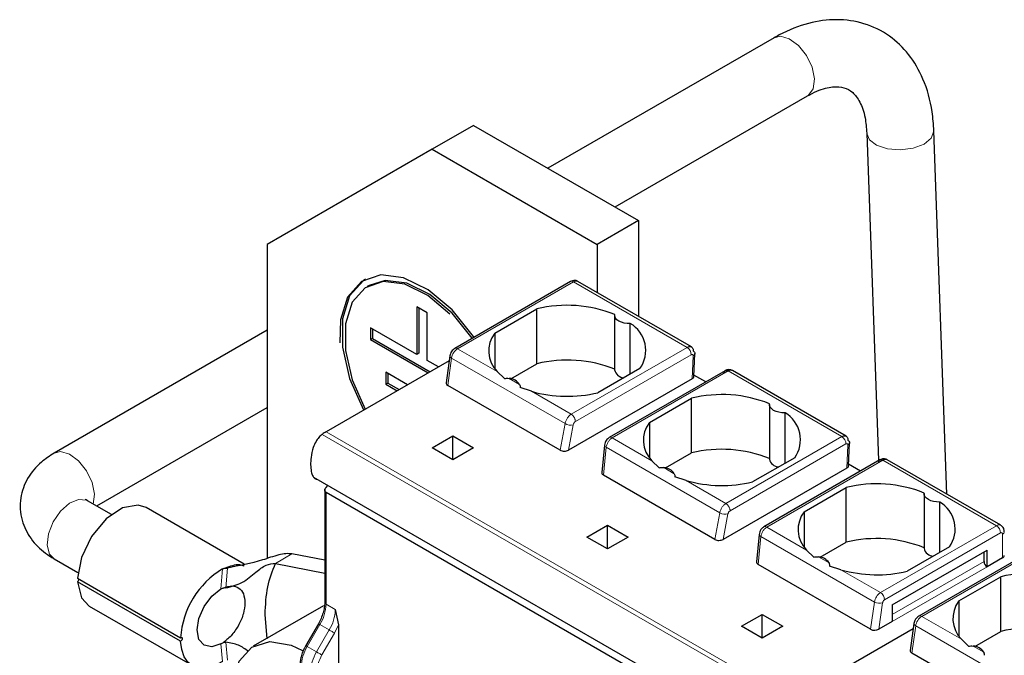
# Model space of a CAD drawing. Header units: millimetres. Extents: x 5 to 418, y 2 to 292.
# Tile 25 of 41: x 258 to 271, y 112 to 121. Entities that reach past the tile are written whole.
import ezdxf

# ---------------------------------------------------------------- set-up
doc = ezdxf.new("R2010")
doc.units = ezdxf.units.MM

msp = doc.modelspace()

# ---------------------------------------------------------------- linework, layer by layer
at = {"color": 7, "linetype": 'Continuous', "lineweight": 25}
for p, q in [((267.9576, 120.4986), (264.8574, 118.7089)), ((265.7775, 118.1778), (268.4175, 119.7018)), ((263.8372, 119.2979), (263.2715, 118.9713)), ((263.8372, 119.2979), (266.0999, 117.9916)), ((270.3295, 114.2354), (270.1497, 119.2223)), ((269.2303, 119.1892), (269.3923, 114.6968)), ((263.2715, 118.9713), (261.0088, 117.6647)), ((263.2715, 118.9713), (265.5342, 117.6651)), ((266.0999, 117.9916), (265.5342, 117.6651)), ((266.0999, 117.9916), (266.0999, 116.6771)), ((261.0088, 117.6647), (261.0088, 113.3541)), ((265.5342, 117.6651), (265.5342, 117.0036)), ((262.4084, 117.1022), (262.3801, 117.0859)), ((265.169, 117.1548), (263.5797, 116.2373)), ((266.8273, 116.2571), (265.269, 117.1568)), ((263.0594, 116.8075), (263.0594, 116.1542)), ((263.2008, 116.7258), (263.0594, 116.8075)), ((263.0876, 116.7912), (263.0876, 116.1706)), ((263.2008, 116.0726), (263.2008, 116.7258)), ((264.1286, 116.4455), (264.7055, 116.7785)), ((264.7055, 116.0273), (264.7055, 116.7785)), ((265.7726, 116.6936), (265.7726, 115.9424)), ((263.0594, 116.1542), (262.423, 116.5216)), ((262.423, 116.5216), (262.423, 116.3583)), ((265.9873, 115.8857), (265.9873, 116.5785)), ((261.0088, 116.4871), (258.0861, 114.7999)), ((262.4513, 116.5053), (262.4513, 116.3746)), ((264.1286, 116.4455), (264.1286, 115.9621)), ((262.4513, 116.3746), (262.423, 116.3583)), ((262.423, 116.3583), (263.2145, 115.9014)), ((262.4513, 116.3746), (263.2428, 115.9177)), ((263.0876, 116.1706), (263.0594, 116.1542)), ((263.5126, 116.1361), (263.4607, 115.7664)), ((266.8587, 115.8514), (266.8734, 116.167)), ((263.503, 116.068), (261.8149, 115.0934)), ((263.3559, 115.983), (263.2008, 116.0726)), ((264.3488, 115.8214), (264.7055, 116.0273)), ((262.9316, 115.7381), (262.6351, 115.9092)), ((262.6351, 115.9092), (262.6351, 115.7459)), ((262.6634, 115.8929), (262.6634, 115.7623)), ((264.2609, 115.823), (264.1625, 115.9199)), ((266.1197, 115.9621), (265.5428, 115.6291)), ((267.2882, 115.9314), (265.6989, 115.0139)), ((267.0219, 115.7776), (266.8596, 115.8713)), ((267.3899, 115.9324), (267.3852, 115.9343)), ((268.9487, 115.0325), (267.3876, 115.9337)), ((262.6634, 115.7623), (262.6351, 115.7459)), ((262.6351, 115.7459), (262.7901, 115.6564)), ((262.6634, 115.7623), (262.8184, 115.6728)), ((265.0245, 114.8407), (263.4836, 115.7302)), ((266.8353, 115.82), (265.1397, 114.8411)), ((264.6324, 115.6487), (264.475, 115.6994)), ((266.2499, 115.2209), (266.8268, 115.5539)), ((266.8268, 114.8027), (266.8268, 115.5539)), ((267.894, 115.469), (267.894, 114.7178)), ((258.6705, 114.075), (261.0088, 115.4248)), ((268.1086, 114.6611), (268.1086, 115.3539)), ((266.2499, 115.2209), (266.2499, 114.7375)), ((263.2715, 114.873), (263.5543, 115.0363)), ((263.5543, 115.0363), (263.8372, 114.873)), ((263.5543, 114.7097), (263.5543, 115.0363)), ((265.6326, 114.9085), (265.5964, 114.5325)), ((268.98, 114.6268), (268.9947, 114.9424)), ((263.5543, 114.7097), (263.2715, 114.873)), ((263.8372, 114.873), (263.5543, 114.7097)), ((266.4701, 114.5968), (266.8268, 114.8027)), ((266.3822, 114.5984), (266.2839, 114.6953)), ((268.241, 114.7375), (267.6641, 114.4045)), ((269.4095, 114.7068), (267.8202, 113.7893)), ((269.1432, 114.553), (268.9809, 114.6467)), ((271.0672, 113.8095), (269.5089, 114.7091)), ((267.1458, 113.616), (265.6197, 114.4971)), ((268.9566, 114.5954), (267.261, 113.6165)), ((261.6424, 114.4709), (268.0064, 110.797)), ((261.8149, 114.3285), (261.842, 114.3556)), ((266.7537, 114.4241), (266.5964, 114.4748)), ((261.7973, 114.305), (261.7973, 112.7501)), ((268.094, 110.6369), (261.8149, 114.2617)), ((268.3712, 113.9963), (268.9481, 114.3293)), ((268.9481, 113.5781), (268.9481, 114.3293)), ((270.0153, 114.2444), (270.0153, 113.4932)), ((258.8731, 113.958), (258.5461, 114.1468)), ((270.23, 113.4365), (270.23, 114.1293)), ((260.6933, 113.2767), (259.3481, 114.0533)), ((268.3712, 113.9963), (268.3712, 113.5129)), ((265.3928, 113.6484), (265.6757, 113.8116)), ((265.6757, 113.8116), (265.9585, 113.6484)), ((265.6757, 113.4851), (265.6757, 113.8116)), ((267.754, 113.6839), (267.7177, 113.3079)), ((265.6757, 113.4851), (265.3928, 113.6484)), ((265.9585, 113.6484), (265.6757, 113.4851)), ((268.5914, 113.3722), (268.9481, 113.5781)), ((261.7973, 113.3293), (261.3478, 113.4173)), ((268.5036, 113.3738), (268.4052, 113.4707)), ((269.5789, 112.7177), (270.88, 113.4688)), ((270.3623, 113.5129), (269.7854, 113.1798)), ((271.5329, 113.4809), (269.9436, 112.5635)), ((270.8375, 113.3136), (270.8375, 113.4443)), ((270.88, 113.2402), (270.88, 113.4688)), ((258.0861, 113.35), (258.4132, 113.1612)), ((261.1216, 113.2867), (261.7973, 113.1544)), ((271.0921, 113.3626), (270.88, 113.2402)), ((260.4292, 113.2218), (260.4618, 113.2238)), ((260.6904, 113.2551), (260.6854, 113.2545)), ((269.2819, 112.3829), (267.741, 113.2725)), ((268.8751, 113.1995), (268.7177, 113.2501)), ((258.407, 113.0841), (259.8212, 112.2677)), ((259.8212, 112.2187), (258.407, 113.0351)), ((270.4925, 112.7716), (271.0694, 113.1047)), ((271.0694, 112.3535), (271.0694, 113.1047)), ((270.4925, 112.7716), (270.4925, 112.2883)), ((258.5682, 112.7022), (259.9824, 111.8858)), ((261.7796, 112.7043), (260.8179, 112.1492)), ((261.9421, 112.6521), (261.9846, 112.4421)), ((269.5789, 112.7177), (269.5789, 112.4891)), ((261.0088, 112.2527), (260.9805, 112.5859)), ((267.5141, 112.4237), (267.797, 112.587)), ((267.797, 112.587), (268.0798, 112.4237)), ((267.797, 112.2605), (267.797, 112.587)), ((269.5789, 112.4891), (269.3959, 112.3834)), ((261.7101, 112.4595), (261.5363, 112.1586)), ((261.7102, 112.4594), (261.7101, 112.4595)), ((261.9846, 112.4421), (261.9846, 108.728)), ((267.797, 112.2605), (267.5141, 112.4237)), ((268.0798, 112.4237), (267.797, 112.2605)), ((268.1788, 111.4196), (269.867, 112.3941)), ((269.8765, 112.4622), (269.8247, 112.0926)), ((270.7127, 112.1476), (271.0694, 112.3535)), ((260.4097, 112.2007), (260.4415, 112.2048)), ((270.6249, 112.1491), (270.5265, 112.2461)), ((261.5365, 112.1585), (261.5363, 112.1586)), ((271.3885, 111.1668), (269.8476, 112.0564))]:
    msp.add_line(p, q, dxfattribs=at)
at = {"color": 7, "linetype": 'Continuous', "lineweight": 18}
for p, q in [((265.209, 117.1508), (263.6197, 116.2333)), ((265.209, 117.1508), (266.7667, 116.2516)), ((266.7667, 116.2516), (265.1774, 115.3341)), ((264.1625, 115.9199), (263.6197, 116.2333)), ((266.8232, 116.1502), (265.2339, 115.2327)), ((266.8353, 115.82), (266.85, 116.1347)), ((263.4836, 115.7302), (263.5361, 116.1041)), ((265.0926, 115.2056), (263.5361, 116.1041)), ((265.7389, 115.0099), (267.3282, 115.9274)), ((267.3282, 115.9274), (268.888, 115.027)), ((264.4692, 115.7429), (264.3258, 115.8257)), ((265.1774, 115.3341), (264.6324, 115.6487)), ((265.0245, 114.8407), (265.0926, 115.2056)), ((265.1397, 114.8411), (265.2048, 115.1904)), ((268.1248, 111.3841), (261.7609, 115.058)), ((261.8149, 115.0934), (268.1788, 111.4196)), ((266.2839, 114.6953), (265.7389, 115.0099)), ((268.888, 115.027), (267.2987, 114.1095)), ((268.9445, 114.9256), (267.3552, 114.0081)), ((268.9566, 114.5954), (268.9713, 114.9101)), ((265.6197, 114.4971), (265.6566, 114.88)), ((267.2139, 113.981), (265.6566, 114.88)), ((267.8602, 113.7853), (269.4495, 114.7028)), ((269.4495, 114.7028), (271.0072, 113.8035)), ((266.5905, 114.5183), (266.4471, 114.6011)), ((267.2987, 114.1095), (266.7537, 114.4241)), ((261.8149, 112.7256), (261.8149, 114.2617)), ((267.1458, 113.616), (267.2139, 113.981)), ((267.261, 113.6165), (267.3261, 113.9658)), ((268.4052, 113.4707), (267.8602, 113.7853)), ((269.4179, 112.8861), (271.0072, 113.8035)), ((269.4745, 112.7881), (271.0638, 113.7056)), ((271.0921, 113.6892), (271.0921, 113.3626)), ((267.741, 113.2725), (267.7779, 113.6554)), ((269.3344, 112.7569), (267.7779, 113.6554)), ((261.1216, 113.2867), (261.3478, 113.4173)), ((271.5729, 113.477), (269.9836, 112.5595)), ((268.7118, 113.2937), (268.5684, 113.3765)), ((269.5789, 112.587), (270.8375, 113.3136)), ((260.3715, 112.9365), (260.3959, 113.2113)), ((260.4618, 113.2238), (260.4415, 112.9508)), ((269.4179, 112.8861), (268.8751, 113.1995)), ((270.88, 113.2402), (269.5789, 112.4891)), ((260.4049, 112.948), (260.412, 112.9513)), ((269.2819, 112.3829), (269.3344, 112.7569)), ((269.3959, 112.3834), (269.4467, 112.745)), ((261.8149, 112.7256), (261.9421, 112.6521)), ((269.5789, 112.7177), (269.5789, 112.7177)), ((270.5265, 112.2461), (269.9836, 112.5595)), ((261.5583, 112.1459), (261.732, 112.4468)), ((261.6856, 112.0724), (261.8593, 112.3733)), ((261.8593, 112.3733), (261.732, 112.4468)), ((261.758, 112.0306), (261.9317, 112.3315)), ((261.9317, 112.3315), (261.9846, 112.4421)), ((269.8476, 112.0564), (269.9001, 112.4303)), ((271.4566, 111.5317), (269.9001, 112.4303)), ((260.412, 112.2042), (260.4097, 112.2007)), ((260.4415, 112.2048), (260.4618, 111.9596)), ((260.3959, 111.9386), (260.3715, 112.1853)), ((261.6856, 112.0724), (261.5583, 112.1459)), ((270.8331, 112.0691), (270.6897, 112.1519))]:
    msp.add_line(p, q, dxfattribs=at)
at = {"color": 7, "linetype": 'Continuous', "lineweight": 18, "flags": 128}
for points in [[(268.4175, 119.7018), (268.4313, 119.7108), (268.4952, 119.8007), (268.5122, 119.9361), (268.4798, 120.0965), (268.4028, 120.2575), (268.2931, 120.3945), (268.1674, 120.4867), (268.0447, 120.5201), (267.9576, 120.4986)], [(269.3646, 119.025), (269.5136, 118.9759), (269.6896, 118.9618), (269.8655, 118.9848), (270.0148, 119.0415), (270.1146, 119.1232), (270.1497, 119.2175), (270.1497, 119.2224)], [(269.2305, 119.1847), (269.265, 119.1016), (269.3646, 119.025)], [(263.5361, 116.1041), (263.5261, 116.1109), (263.5187, 116.1182), (263.5141, 116.1258), (263.5124, 116.1333), (263.5126, 116.1361)], [(265.6566, 114.88), (265.6465, 114.8861), (265.6389, 114.8928), (265.6342, 114.8998), (265.6326, 114.9068), (265.6326, 114.9085)], [(258.6237, 114.102), (258.6237, 114.102), (258.6407, 114.2374), (258.6083, 114.3978), (258.5314, 114.5588), (258.4217, 114.6958), (258.2959, 114.7881), (258.1732, 114.8215), (258.086, 114.7998)], [(258.5461, 114.1468), (258.5314, 114.1543), (258.4217, 114.1646), (258.2959, 114.1117), (258.1732, 114.0034), (258.0723, 113.8563), (258.0084, 113.6928), (257.9914, 113.5377), (258.0239, 113.4148), (258.0861, 113.35)], [(267.7779, 113.6554), (267.7678, 113.6615), (267.7602, 113.6682), (267.7555, 113.6751), (267.7539, 113.6822), (267.754, 113.6839)], [(261.732, 112.4468), (261.7243, 112.4512), (261.7181, 112.4549), (261.7135, 112.4575), (261.7108, 112.459), (261.7102, 112.4594)], [(261.9317, 112.3315), (261.9251, 112.3354), (261.917, 112.34), (261.9079, 112.3453), (261.8981, 112.3509), (261.8879, 112.3568), (261.8778, 112.3626), (261.8681, 112.3682), (261.8593, 112.3733)], [(269.9001, 112.4303), (269.8901, 112.4371), (269.8827, 112.4444), (269.878, 112.4519), (269.8764, 112.4595), (269.8766, 112.4623)], [(261.5583, 112.1459), (261.5506, 112.1503), (261.5443, 112.154), (261.5398, 112.1566), (261.5371, 112.1581), (261.5365, 112.1585)], [(261.758, 112.0306), (261.7513, 112.0345), (261.7433, 112.0391), (261.7342, 112.0444), (261.7244, 112.05), (261.7142, 112.0559), (261.7041, 112.0617), (261.6944, 112.0673), (261.6856, 112.0724)]]:
    msp.add_lwpolyline(points, dxfattribs=at)
at = {"color": 7, "linetype": 'Continuous', "lineweight": 25, "flags": 128}
for points in [[(263.8432, 116.3894), (263.8355, 116.401), (263.5434, 116.7643), (263.2146, 117.0408), (262.8783, 117.2059), (262.5644, 117.2448), (262.3007, 117.1542), (262.1107, 116.9421), (262.0113, 116.6274), (262.0039, 116.3124)], [(262.3584, 117.1888), (262.329, 117.1705), (262.139, 116.9584), (262.0396, 116.6437), (262.0396, 116.2543), (262.139, 115.8247), (262.329, 115.3933), (262.3303, 115.391)], [(263.5124, 116.7085), (263.2093, 116.9624), (262.8941, 117.1172), (262.5997, 117.1537), (262.3526, 117.0687), (262.1745, 116.8699), (262.0813, 116.5748), (262.0813, 116.2097), (262.1745, 115.8071), (262.352, 115.4035)], [(263.8212, 116.3767), (263.8197, 116.379), (263.5459, 116.7196), (263.2376, 116.9788), (262.9223, 117.1335), (262.628, 117.17), (262.4084, 117.1022)], [(265.9873, 116.5785), (265.9445, 116.5793), (265.9029, 116.5854), (265.8646, 116.5965), (265.8312, 116.612), (265.8043, 116.6313), (265.7852, 116.6534), (265.7746, 116.6774), (265.7732, 116.7021)], [(268.1086, 115.3539), (268.0658, 115.3547), (268.0243, 115.3608), (267.9859, 115.3719), (267.9525, 115.3874), (267.9257, 115.4066), (267.9065, 115.4288), (267.896, 115.4528), (267.8945, 115.4775)], [(270.23, 114.1293), (270.1871, 114.1301), (270.1456, 114.1362), (270.1072, 114.1472), (270.0739, 114.1628), (270.047, 114.182), (270.0278, 114.2042), (270.0173, 114.2281), (270.0158, 114.2529)], [(259.3481, 114.0533), (259.24, 114.0879), (259.0256, 114.0488), (258.7999, 113.8965), (258.6008, 113.6566), (258.462, 113.3697), (258.407, 113.0841)], [(258.407, 113.0351), (258.462, 112.8131), (258.5682, 112.7022)], [(260.3715, 112.1853), (260.2473, 112.1424), (260.1421, 112.1632), (260.0718, 112.2443), (260.0471, 112.3736), (260.0718, 112.5313), (260.1421, 112.6937), (260.2473, 112.8359), (260.3715, 112.9365)], [(259.8212, 112.2677), (259.8292, 112.2703), (259.836, 112.2689), (259.8405, 112.2636), (259.842, 112.2552), (259.8405, 112.245), (259.836, 112.2345), (259.8292, 112.2253), (259.8212, 112.2187)], [(260.3959, 111.9386), (260.2876, 111.8831), (260.1827, 111.8538), (260.085, 111.8518), (259.9985, 111.8773), (259.9264, 111.9292), (259.8715, 112.0055), (259.836, 112.1032), (259.8212, 112.2187)], [(260.5279, 111.5082), (260.5362, 111.6506), (260.6236, 111.9433), (260.7986, 112.1374), (261.044, 112.2139), (261.3357, 112.1655), (261.4945, 112.093)]]:
    msp.add_lwpolyline(points, dxfattribs=at)
at = {"color": 7, "linetype": 'Continuous', "lineweight": 18}
for centre, radius, start, end in [((265.1855, 117.1181), 0.0402, 54.38242, 114.30712), ((265.2441, 117.1018), 0.0604, 65.69291, 125.61755), ((266.7013, 116.1487), 0.1219, 0.70805, 57.55955), ((263.7216, 116.0758), 0.1877, 122.90677, 171.3096), ((263.5962, 116.2006), 0.0402, 54.38345, 114.29536), ((265.1657, 115.3232), 0.1385, 238.15457, 286.40197), ((265.7155, 114.9775), 0.04, 54.19497, 114.53671), ((268.8226, 114.9241), 0.1219, 0.70805, 57.55955), ((267.287, 114.0986), 0.1385, 238.15457, 286.40197), ((271.0424, 113.7544), 0.0604, 65.97377, 125.59306), ((267.8368, 113.7529), 0.04, 54.19497, 114.53671), ((270.941, 113.7), 0.1229, 2.60548, 57.39452), ((271.0749, 113.692), 0.0175, 350.78596, 129.20329), ((271.0755, 113.7259), 0.0402, 294.37466, 354.3052), ((260.6935, 112.6591), 0.6217, 114.5042, 115.16106), ((269.5199, 112.7285), 0.1877, 122.90677, 171.30953), ((269.3517, 112.7825), 0.1229, 2.60548, 57.39452), ((261.8273, 112.7531), 0.0302, 185.6948, 245.62534), ((269.4048, 112.8862), 0.1472, 241.43697, 286.52391), ((261.2381, 112.7453), 0.5771, 328.85627, 358.0435), ((261.3653, 112.6718), 0.5771, 328.85627, 358.0435), ((270.0856, 112.4019), 0.1877, 122.90677, 171.3096), ((269.9602, 112.5268), 0.0402, 54.38345, 114.29536), ((262.0522, 111.8474), 0.5771, 148.85627, 178.0435), ((262.1795, 111.7739), 0.5771, 148.85627, 178.0435)]:
    msp.add_arc(centre, radius, start, end, dxfattribs=at)
at = {"color": 7, "linetype": 'Continuous', "lineweight": 25}
for centre, radius, start, end in [((265.1205, 115.0804), 1.7481, 68.0778, 103.73614), ((265.7726, 116.21), 0.4265, 324.4624, 59.77495), ((264.4447, 116.202), 0.399, 142.40742, 224.98875), ((265.1205, 114.3292), 1.7481, 68.0778, 103.73614), ((265.9068, 115.9723), 0.1375, 192.53364, 266.9131), ((264.3162, 115.6436), 0.1824, 33.00765, 86.99773), ((265.1251, 117.3806), 1.8007, 254.1203, 283.4118), ((267.2419, 113.8558), 1.7481, 68.0778, 103.73614), ((267.8939, 114.9854), 0.4265, 324.4624, 59.77495), ((266.5661, 114.9774), 0.399, 142.40742, 224.98875), ((262.107, 114.5895), 0.5824, 120.10178, 126.45929), ((267.2419, 113.1046), 1.7481, 68.0778, 103.73614), ((268.0282, 114.7476), 0.1375, 192.53364, 266.9131), ((266.4375, 114.4189), 0.1824, 33.00765, 86.99773), ((267.2464, 116.156), 1.8007, 254.1203, 283.4118), ((269.3632, 112.6312), 1.7481, 68.0778, 103.73614), ((270.0153, 113.7608), 0.4265, 324.4624, 59.77495), ((268.6874, 113.7528), 0.399, 142.40742, 224.98875), ((269.3632, 111.88), 1.7481, 68.0778, 103.73614), ((270.1495, 113.523), 0.1375, 192.53364, 266.9131), ((268.5589, 113.1943), 0.1824, 33.00765, 86.99773), ((270.9297, 113.3178), 0.0922, 182.60548, 237.39452), ((271.0755, 113.3993), 0.0402, 294.37466, 354.3052), ((261.0146, 112.1877), 1.196, 121.15131, 176.16447), ((269.3678, 114.9314), 1.8007, 254.1203, 283.4118), ((271.4845, 111.4066), 1.7481, 68.0778, 103.73614), ((258.3833, 113.0728), 0.0445, 302.20395, 359.07397), ((270.8087, 112.5282), 0.399, 142.40742, 224.98875), ((271.4845, 110.6554), 1.7481, 68.0778, 103.73614), ((270.6802, 111.9697), 0.1824, 33.00765, 86.99773)]:
    msp.add_arc(centre, radius, start, end, dxfattribs=at)
for centre, major_axis, ratio, start_param, end_param in [((266.7787, 115.8527), (0.0801, -0.0001), 0.5772866, 5.4991583, 6.2569738), ((263.5411, 115.7634), (0.0806, 0.0011), 0.5771525, 3.0530223, 3.9116887), ((265.0825, 114.8735), (0.081, 0.001), 0.5719558, 3.9087639, 5.4886484), ((268.9, 114.6281), (0.0801, -0.0001), 0.5772866, 5.4991583, 6.2569738), ((265.6766, 114.5305), (0.0803, 0.001), 0.582443, 3.0783559, 3.9173457), ((267.2038, 113.6489), (0.081, 0.001), 0.5719558, 3.9087639, 5.4886484), ((267.7979, 113.3059), (0.0803, 0.001), 0.582443, 3.0783559, 3.9173457), ((269.3393, 112.4161), (0.0806, 0.0011), 0.5771525, 3.9116887, 5.482485), ((269.905, 112.0895), (0.0806, 0.0011), 0.5771525, 3.0530223, 3.9116887)]:
    msp.add_ellipse(centre, major_axis=major_axis, ratio=ratio, start_param=start_param, end_param=end_param, dxfattribs=at)
for points, knots in [([(270.1497, 119.2223), (270.1436, 119.3104), (270.1261, 119.5624), (270.0232, 119.9254), (269.8203, 120.2769), (269.5441, 120.5427), (269.2014, 120.711), (268.8173, 120.7661), (268.4215, 120.7113), (268.1352, 120.5984), (267.9815, 120.512), (267.9576, 120.4986)], [0, 0, 0, 0, 0.0772135, 0.2210142, 0.3458994, 0.4660216, 0.5941039, 0.7184492, 0.8432565, 0.9755739, 1, 1, 1, 1]), ([(268.4175, 119.7018), (268.4613, 119.725), (268.5897, 119.7931), (268.7754, 119.8367), (268.9299, 119.8202), (269.0315, 119.7651), (269.1351, 119.6352), (269.2099, 119.435), (269.2242, 119.263), (269.2303, 119.1892)], [0, 0, 0, 0, 0.0809305, 0.2375107, 0.3973709, 0.5769794, 0.7358172, 0.8866022, 1, 1, 1, 1]), ([(265.2685, 117.1557), (265.2662, 117.1574), (265.2547, 117.1662), (265.2288, 117.1704), (265.1966, 117.1682), (265.1781, 117.1592), (265.169, 117.1548)], [0, 0, 0, 0, 0.0807977, 0.4120433, 0.712329, 1, 1, 1, 1]), ([(266.7667, 116.2516), (266.7755, 116.2557), (266.7946, 116.2648), (266.8167, 116.2633), (266.8323, 116.2547), (266.8421, 116.2428), (266.849, 116.2258), (266.8497, 116.211), (266.8501, 116.2034)], [0, 0, 0, 0, 0.1981077, 0.430327, 0.5598424, 0.6979637, 0.8446851, 1, 1, 1, 1]), ([(263.5797, 116.2373), (263.5718, 116.2319), (263.5556, 116.2207), (263.5345, 116.1943), (263.5187, 116.1645), (263.5146, 116.1453), (263.5126, 116.1361)], [0, 0, 0, 0, 0.24643028, 0.50570593, 0.7619928, 1, 1, 1, 1]), ([(267.3805, 115.9363), (267.3757, 115.9386), (267.3631, 115.9445), (267.3396, 115.9465), (267.3125, 115.9431), (267.2962, 115.9353), (267.2882, 115.9314)], [0, 0, 0, 0, 0.1702903, 0.4533488, 0.7320672, 1, 1, 1, 1]), ([(267.3884, 115.9325), (267.3862, 115.9339), (267.3768, 115.9397), (267.3561, 115.9404), (267.337, 115.9315), (267.3282, 115.9274)], [0, 0, 0, 0, 0.1367916, 0.6021886, 1, 1, 1, 1]), ([(264.2609, 115.823), (264.2708, 115.825), (264.2924, 115.8293), (264.314, 115.827), (264.3258, 115.8257)], [0, 0, 0, 0, 0.4579284, 1, 1, 1, 1]), ([(264.4692, 115.7429), (264.4717, 115.736), (264.4762, 115.7232), (264.4754, 115.7068), (264.475, 115.6994)], [0, 0, 0, 0, 0.5420716, 1, 1, 1, 1]), ([(261.7609, 115.058), (261.7454, 115.0447), (261.7144, 115.0181), (261.6714, 114.9545), (261.6296, 114.8594), (261.601, 114.713), (261.6016, 114.5814), (261.628, 114.4881), (261.6569, 114.4518), (261.6828, 114.4365), (261.697, 114.439), (261.6975, 114.4391)], [0, 0, 0, 0, 0.0787892, 0.1574512, 0.2651495, 0.4441605, 0.7267969, 0.8257361, 0.9252975, 0.9977115, 1, 1, 1, 1]), ([(268.888, 115.027), (268.8968, 115.0311), (268.9159, 115.0402), (268.938, 115.0387), (268.9536, 115.03), (268.9634, 115.0182), (268.9703, 115.0012), (268.971, 114.9864), (268.9714, 114.9788)], [0, 0, 0, 0, 0.1981077, 0.430327, 0.5598424, 0.6979637, 0.8446851, 1, 1, 1, 1]), ([(265.6989, 115.0139), (265.6916, 115.009), (265.6762, 114.9986), (265.6562, 114.9748), (265.639, 114.9437), (265.6349, 114.9207), (265.6326, 114.9085)], [0, 0, 0, 0, 0.212721, 0.4476351, 0.7083923, 1, 1, 1, 1]), ([(258.0861, 114.7999), (258.0266, 114.7613), (257.8821, 114.6674), (257.712, 114.4629), (257.6086, 114.1804), (257.6272, 113.881), (257.759, 113.6182), (257.9253, 113.4506), (258.0464, 113.3749), (258.0861, 113.35)], [0, 0, 0, 0, 0.1157585, 0.2814678, 0.4385324, 0.610233, 0.7671469, 0.9236623, 1, 1, 1, 1]), ([(269.5018, 114.7117), (269.497, 114.714), (269.4844, 114.7199), (269.461, 114.7219), (269.4339, 114.7185), (269.4175, 114.7106), (269.4095, 114.7068)], [0, 0, 0, 0, 0.1702903, 0.4533488, 0.7320672, 1, 1, 1, 1]), ([(269.5097, 114.7079), (269.5076, 114.7093), (269.4982, 114.7151), (269.4774, 114.7158), (269.4583, 114.7069), (269.4495, 114.7028)], [0, 0, 0, 0, 0.1367916, 0.6021886, 1, 1, 1, 1]), ([(266.3822, 114.5984), (266.3921, 114.6004), (266.4137, 114.6047), (266.4354, 114.6024), (266.4471, 114.6011)], [0, 0, 0, 0, 0.4579284, 1, 1, 1, 1]), ([(266.5905, 114.5183), (266.593, 114.5114), (266.5975, 114.4986), (266.5967, 114.4822), (266.5964, 114.4748)], [0, 0, 0, 0, 0.5420716, 1, 1, 1, 1]), ([(261.8149, 114.2617), (261.8123, 114.2634), (261.8071, 114.2669), (261.8016, 114.274), (261.798, 114.2824), (261.7966, 114.2937), (261.7993, 114.3061), (261.8058, 114.3185), (261.8117, 114.325), (261.8149, 114.3285)], [0, 0, 0, 0, 0.118116, 0.2398408, 0.3657075, 0.496198, 0.7072125, 0.8434553, 1, 1, 1, 1]), ([(258.5461, 114.1468), (258.5332, 114.1558), (258.5134, 114.1696), (258.5165, 114.1666), (258.5175, 114.1655)], [0, 0, 0, 0, 0.6492564, 1, 1, 1, 1]), ([(267.8202, 113.7893), (267.8129, 113.7844), (267.7975, 113.774), (267.7775, 113.7502), (267.7604, 113.7191), (267.7562, 113.696), (267.754, 113.6839)], [0, 0, 0, 0, 0.212721, 0.4476351, 0.7083923, 1, 1, 1, 1]), ([(271.1155, 113.7219), (271.1139, 113.7364), (271.111, 113.7624), (271.0914, 113.7932), (271.0739, 113.804), (271.0664, 113.8087)], [0, 0, 0, 0, 0.4169081, 0.7491213, 1, 1, 1, 1]), ([(261.3478, 113.4173), (261.3211, 113.4198), (261.2681, 113.4248), (261.1255, 113.397), (260.8601, 113.2984), (260.6231, 113.254), (260.4618, 113.2238)], [0, 0, 0, 0, 0.1130099, 0.2245454, 0.4723077, 1, 1, 1, 1]), ([(260.4357, 113.2248), (260.504, 113.2514), (260.5976, 113.2879), (260.6684, 113.2595), (260.6876, 113.2518)], [0, 0, 0, 0, 0.72923636, 1, 1, 1, 1]), ([(260.4415, 112.9508), (260.5179, 112.9711), (260.6799, 113.0142), (260.841, 113.1591), (260.9879, 113.2744), (261.0783, 113.2827), (261.1216, 113.2867)], [0, 0, 0, 0, 0.2647458, 0.5611477, 0.7902064, 1, 1, 1, 1]), ([(260.9805, 112.5859), (260.9865, 112.7169), (260.9987, 112.9791), (261.0806, 113.1842), (261.1216, 113.2867)], [0, 0, 0, 0, 0.5000027, 1, 1, 1, 1]), ([(268.5036, 113.3738), (268.5134, 113.3757), (268.535, 113.3801), (268.5567, 113.3778), (268.5684, 113.3765)], [0, 0, 0, 0, 0.4579284, 1, 1, 1, 1]), ([(268.7118, 113.2937), (268.7143, 113.2868), (268.7189, 113.274), (268.7181, 113.2576), (268.7177, 113.2501)], [0, 0, 0, 0, 0.5420716, 1, 1, 1, 1]), ([(260.3959, 113.2113), (260.4008, 113.2135), (260.4108, 113.2182), (260.423, 113.2206), (260.4292, 113.2218)], [0, 0, 0, 0, 0.4896468, 1, 1, 1, 1]), ([(260.3715, 112.9365), (260.3764, 112.939), (260.3864, 112.9441), (260.3987, 112.9467), (260.4049, 112.948)], [0, 0, 0, 0, 0.4893693, 1, 1, 1, 1]), ([(260.4415, 112.9508), (260.4319, 112.9505), (260.4194, 112.95), (260.4077, 112.9484), (260.4049, 112.948)], [0, 0, 0, 0, 0.7628624, 1, 1, 1, 1]), ([(261.7973, 112.7501), (261.7962, 112.7274), (261.794, 112.6819), (261.7763, 112.6077), (261.7493, 112.5322), (261.7232, 112.4837), (261.7102, 112.4594)], [0, 0, 0, 0, 0.2490753, 0.4987582, 0.7490621, 1, 1, 1, 1]), ([(269.9436, 112.5635), (269.9357, 112.558), (269.9196, 112.5469), (269.8984, 112.5205), (269.8826, 112.4907), (269.8785, 112.4715), (269.8766, 112.4623)], [0, 0, 0, 0, 0.24643028, 0.50570593, 0.7619928, 1, 1, 1, 1]), ([(260.3715, 112.1853), (260.377, 112.1882), (260.3884, 112.1942), (260.4025, 112.1985), (260.4097, 112.2007)], [0, 0, 0, 0, 0.4864864, 1, 1, 1, 1]), ([(260.7501, 112.0789), (260.7076, 112.111), (260.6198, 112.1772), (260.5022, 112.1954), (260.4415, 112.2048)], [0, 0, 0, 0, 0.4839927, 1, 1, 1, 1]), ([(261.5365, 112.1585), (261.5248, 112.1366), (261.5014, 112.0927), (261.477, 112.0238), (261.4609, 111.9554), (261.4589, 111.9129), (261.4579, 111.8917)], [0, 0, 0, 0, 0.2489648, 0.4986294, 0.7489794, 1, 1, 1, 1]), ([(270.6249, 112.1491), (270.6348, 112.1511), (270.6563, 112.1555), (270.678, 112.1531), (270.6897, 112.1519)], [0, 0, 0, 0, 0.45792843, 1, 1, 1, 1]), ([(270.8331, 112.0691), (270.8356, 112.0621), (270.8402, 112.0493), (270.8394, 112.033), (270.839, 112.0255)], [0, 0, 0, 0, 0.5420716, 1, 1, 1, 1])]:
    msp.add_open_spline(points, degree=3, knots=knots, dxfattribs=at)
at = {"color": 7, "linetype": 'Continuous', "lineweight": 18}
for points, knots in [([(266.85, 116.1347), (266.85, 116.137), (266.85, 116.1415), (266.8483, 116.1469), (266.8454, 116.1509), (266.8405, 116.1539), (266.8331, 116.155), (266.8265, 116.1518), (266.8232, 116.1502)], [0, 0, 0, 0, 0.1406725, 0.2752348, 0.4105381, 0.5533269, 0.7752917, 1, 1, 1, 1]), ([(265.0926, 115.2056), (265.094, 115.2128), (265.0969, 115.227), (265.1074, 115.255), (265.1254, 115.2865), (265.1512, 115.3164), (265.169, 115.3284), (265.1774, 115.3341)], [0, 0, 0, 0, 0.1472058, 0.2881607, 0.5502057, 0.7875079, 1, 1, 1, 1]), ([(265.2339, 115.2327), (265.2302, 115.2302), (265.2229, 115.2252), (265.214, 115.2135), (265.2075, 115.2015), (265.2057, 115.1941), (265.2048, 115.1904)], [0, 0, 0, 0, 0.2725398, 0.5480795, 0.7726163, 1, 1, 1, 1]), ([(265.6566, 114.88), (265.6578, 114.8874), (265.6603, 114.9019), (265.6702, 114.9304), (265.6876, 114.9623), (265.7129, 114.9923), (265.7306, 115.0043), (265.7389, 115.0099)], [0, 0, 0, 0, 0.147993, 0.28951027, 0.55199873, 0.78885281, 1, 1, 1, 1]), ([(268.9713, 114.9101), (268.9713, 114.9124), (268.9713, 114.9169), (268.9696, 114.9223), (268.9667, 114.9263), (268.9618, 114.9293), (268.9545, 114.9304), (268.9478, 114.9272), (268.9445, 114.9256)], [0, 0, 0, 0, 0.1406725, 0.2752348, 0.4105381, 0.5533269, 0.7752917, 1, 1, 1, 1]), ([(267.2139, 113.981), (267.2154, 113.9882), (267.2182, 114.0024), (267.2287, 114.0304), (267.2467, 114.0619), (267.2725, 114.0918), (267.2903, 114.1038), (267.2987, 114.1095)], [0, 0, 0, 0, 0.1472058, 0.2881607, 0.5502057, 0.7875079, 1, 1, 1, 1]), ([(267.3552, 114.0081), (267.3516, 114.0056), (267.3443, 114.0006), (267.3354, 113.9889), (267.3289, 113.9769), (267.327, 113.9695), (267.3261, 113.9658)], [0, 0, 0, 0, 0.2725398, 0.5480795, 0.7726163, 1, 1, 1, 1]), ([(267.7779, 113.6554), (267.7791, 113.6628), (267.7816, 113.6773), (267.7916, 113.7058), (267.809, 113.7376), (267.8343, 113.7677), (267.8519, 113.7797), (267.8602, 113.7853)], [0, 0, 0, 0, 0.147993, 0.2895103, 0.5519987, 0.7888528, 1, 1, 1, 1]), ([(269.4467, 112.745), (269.4475, 112.7492), (269.4493, 112.7576), (269.456, 112.7701), (269.4646, 112.7813), (269.4712, 112.7858), (269.4745, 112.7881)], [0, 0, 0, 0, 0.2484222, 0.4998058, 0.7484511, 1, 1, 1, 1])]:
    msp.add_open_spline(points, degree=3, knots=knots, dxfattribs=at)
at = {"color": 7, "linetype": 'Continuous', "lineweight": 25}
for points in [[(266.8501, 116.2034), (266.8566, 116.1982), (266.8697, 116.1878), (266.8753, 116.1683), (266.8697, 116.1492), (266.8565, 116.1396), (266.85, 116.1347)], [(267.2717, 115.8913), (267.2717, 115.8957), (267.2718, 115.9045), (267.2748, 115.9157), (267.2798, 115.9247), (267.2869, 115.9312), (267.2956, 115.9349), (267.3057, 115.9355), (267.3167, 115.9333), (267.3244, 115.9294), (267.3282, 115.9274)], [(268.9714, 114.9788), (268.9779, 114.9736), (268.991, 114.9632), (268.9966, 114.9437), (268.991, 114.9246), (268.9779, 114.9149), (268.9713, 114.9101)], [(269.393, 114.6667), (269.3931, 114.6711), (269.3931, 114.6799), (269.3961, 114.6911), (269.4011, 114.7001), (269.4082, 114.7066), (269.417, 114.7102), (269.427, 114.7109), (269.438, 114.7086), (269.4457, 114.7047), (269.4495, 114.7028)], [(260.412, 112.9513), (260.4511, 112.9642), (260.5294, 112.99), (260.6246, 112.9569), (260.6905, 112.8763), (260.699, 112.7894), (260.7033, 112.7459)], [(260.7033, 112.7459), (260.699, 112.6975), (260.6905, 112.6007), (260.6246, 112.444), (260.5294, 112.301), (260.4511, 112.2364), (260.412, 112.2042)]]:
    msp.add_open_spline(points, degree=3, dxfattribs=at)
at = {"color": 7, "linetype": 'Continuous', "lineweight": 18}
for points in [[(265.2339, 115.2327), (265.2338, 115.2372), (265.2338, 115.246), (265.2308, 115.2607), (265.2258, 115.2756), (265.2187, 115.2902), (265.2099, 115.3039), (265.1999, 115.3162), (265.1889, 115.3267), (265.1812, 115.3316), (265.1774, 115.3341)], [(267.3552, 114.0081), (267.3552, 114.0126), (267.3551, 114.0214), (267.3521, 114.0361), (267.3471, 114.051), (267.34, 114.0656), (267.3313, 114.0793), (267.3212, 114.0916), (267.3102, 114.1021), (267.3025, 114.107), (267.2987, 114.1095)], [(261.6876, 111.7936), (261.6909, 111.8323), (261.6974, 111.9096), (261.7378, 111.9903), (261.758, 112.0306)]]:
    msp.add_open_spline(points, degree=3, dxfattribs=at)

doc.saveas('drawing.dxf')
